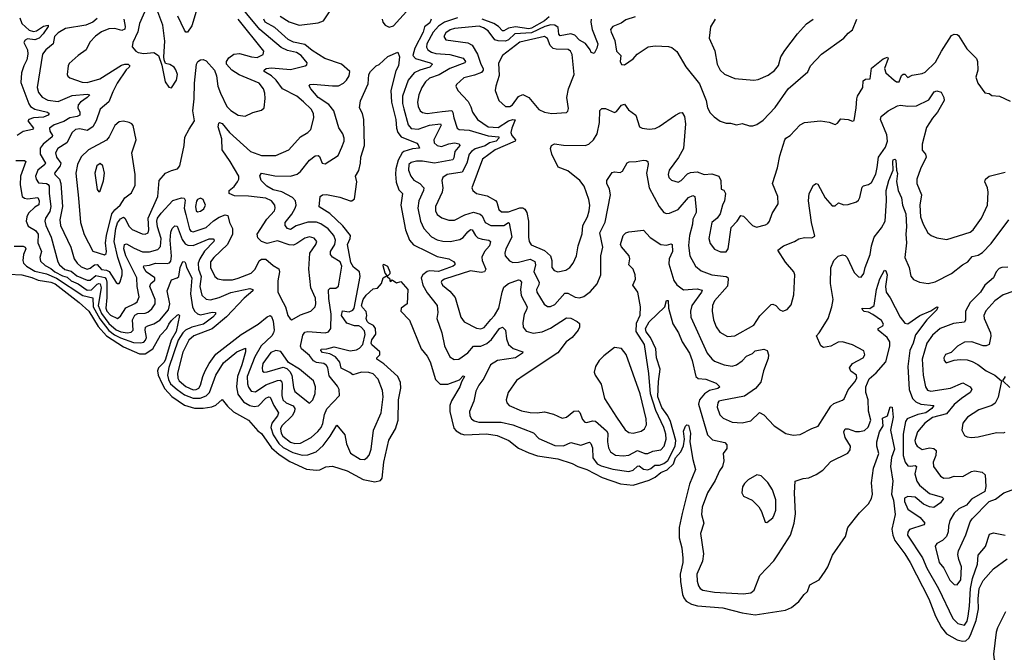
# Model space of a CAD drawing. Extents: x 1493970 to 1595317, y 729910 to 844791.
# Tile 3 of 256: x 1498231 to 1505010, y 771357 to 775712. Entities that reach past the tile are written whole.
import ezdxf

# ---------------------------------------------------------------- set-up
doc = ezdxf.new("R2010")
doc.units = 0

msp = doc.modelspace()

# ---------------------------------------------------------------- linework, layer by layer
at = {"layer": '0CON10XD'}
for points in [[(1498765, 775719.1), (1498735.1, 775694.9), (1498685, 775673.6), (1498545, 775650.6), (1498495, 775621.5), (1498470, 775595), (1498461.1, 775545), (1498411.1, 775505), (1498387.9, 775475), (1498351.8, 775245), (1498360.1, 775210.1), (1498385, 775177.5), (1498425, 775158), (1498495, 775147.5), (1498591.2, 775188.8), (1498695, 775199.4), (1498714, 775195), (1498694.4, 775175), (1498648.2, 775145), (1498633.2, 775125), (1498631.1, 775105), (1498645.3, 775075), (1498643.8, 775055), (1498625.8, 775045), (1498575.5, 775035), (1498535, 775011.5), (1498467.7, 774987.7), (1498435.3, 774964.7), (1498437.5, 774945), (1498456.5, 774915), (1498454, 774905), (1498391.5, 774855), (1498371.6, 774828.4), (1498372, 774785), (1498408.4, 774725), (1498404.6, 774715), (1498355.3, 774675), (1498340.6, 774635), (1498343.3, 774613.3), (1498359.7, 774589.7), (1498415, 774583.4), (1498427.3, 774577.3), (1498433.7, 774565), (1498432.6, 774515), (1498445.2, 774425), (1498438.1, 774391.9), (1498408, 774345), (1498404.8, 774325), (1498410.7, 774295), (1498446.3, 774215), (1498492.8, 774045), (1498503.9, 774025), (1498541.5, 773991.5), (1498585, 773980), (1498625, 773947.9), (1498695, 773918.3), (1498715, 773917.5), (1498755, 773950.7), (1498816.5, 773936.5), (1498825.9, 773925.9), (1498830.7, 773905), (1498830.5, 773799.5), (1498824.1, 773725), (1498829.6, 773705), (1498855, 773677.3), (1498904.6, 773655.4), (1498925, 773670), (1498961.2, 773728.8), (1499023.1, 773756.9), (1499039.7, 773770.3), (1499054.1, 773805), (1499040, 773875), (1499036.5, 773935), (1498960.9, 774085), (1498948.5, 774135), (1498952.7, 774165), (1498965, 774168.9), (1499018, 774138), (1499076.7, 774113.3), (1499125, 774114.8), (1499181.3, 774128.7), (1499199.8, 774150.2), (1499203.8, 774205), (1499178.7, 774285), (1499174.6, 774325), (1499180.5, 774345), (1499205, 774380), (1499285, 774466.8), (1499345, 774485.9), (1499362, 774482), (1499369.7, 774469.7), (1499362.1, 774415), (1499375, 774370.6), (1499398.9, 774268.9), (1499408.1, 774255), (1499425, 774250.3), (1499515, 774280.6), (1499563.9, 774326.1), (1499605, 774353), (1499645, 774368.2), (1499664.6, 774364.6), (1499674.7, 774315), (1499694.7, 774275), (1499694.7, 774235), (1499660.4, 774165), (1499566.2, 774075), (1499544.7, 774045), (1499545.3, 774005.3), (1499575, 773944.4), (1499595, 773928.5), (1499630, 773920), (1499695, 773919.8), (1499735, 773931.4), (1499825, 773966.5), (1499852.9, 773995), (1499878.5, 774051.5), (1499895, 774063.6), (1499925, 774062.5), (1499975, 774019.2), (1500015.5, 773995.5), (1500019.5, 773975), (1500009.1, 773915), (1500009.1, 773835), (1500043.9, 773763.9), (1500060, 773735), (1500076, 773676), (1500092.3, 773652.3), (1500105, 773645.6), (1500165, 773679.6), (1500236, 773705), (1500265.3, 773734.7), (1500270, 773755), (1500266.7, 773795), (1500235.4, 773865), (1500221.4, 773995), (1500228.2, 774105), (1500268.9, 774165), (1500275.4, 774185.4), (1500258, 774208), (1500225, 774216), (1500195, 774208), (1500139.9, 774170.1), (1500115, 774160), (1500085, 774160.9), (1500005, 774189.5), (1499935, 774172.1), (1499895, 774183.8), (1499869.6, 774209.6), (1499866.7, 774235), (1499931.2, 774338.8), (1499985.4, 774395), (1499990.4, 774415), (1499986.4, 774435), (1499963.3, 774465), (1499925, 774483.9), (1499805, 774496.6), (1499709.5, 774499.5), (1499672, 774515), (1499673.3, 774535), (1499706.5, 774563.5), (1499730.6, 774595), (1499739.7, 774615), (1499740.3, 774635), (1499680.9, 774735), (1499624.6, 774815), (1499621.8, 774891.8), (1499598.1, 774975), (1499600.8, 774999.2), (1499606.7, 775003.3), (1499625, 774996.9), (1499675.7, 774935.7), (1499819.4, 774805), (1499895, 774777.1), (1499995, 774777.3), (1500084, 774815), (1500164.4, 774905), (1500215, 774935.6), (1500235.6, 774955), (1500256.7, 775035), (1500254.5, 775065), (1500238.5, 775095), (1500185, 775145.3), (1500139.2, 775185), (1500040, 775235), (1499995.9, 775295.9), (1499964.1, 775324.1), (1499914.5, 775355), (1499913.5, 775365), (1499927.1, 775375), (1499965, 775380.9), (1500095, 775367.9), (1500196.4, 775393.6), (1500208.1, 775401.9), (1500210, 775415), (1500169.1, 775465), (1500135.8, 775485), (1500075, 775500), (1500030.6, 775520.6), (1499885, 775643.3), (1499705, 775862.6)], [(1499460.4, 775815), (1499415, 775670), (1499385, 775626), (1499375, 775625.8), (1499365, 775639.2), (1499319.5, 775735)], [(1499105, 775800), (1499056.5, 775685), (1499043, 775627), (1499008.8, 775555), (1499005.5, 775525), (1499029.5, 775495), (1499046.2, 775485), (1499085, 775480), (1499155, 775486.2), (1499186.2, 775466.2), (1499209.2, 775399.2), (1499233.3, 775285), (1499257.3, 775247.3), (1499275, 775242)], [(1499275, 775242), (1499310.8, 775295), (1499316.1, 775335), (1499306.8, 775366.8), (1499295, 775384), (1499265, 775403.3), (1499235, 775410), (1499225.9, 775435.9), (1499222.5, 775455), (1499230, 775565), (1499215.4, 775675), (1499180.6, 775765)], [(1500025, 775735.5), (1500086.9, 775696.9), (1500155, 775674.6), (1500285, 775690.8), (1500321.4, 775705), (1500363.3, 775765)], [(1500726.3, 775715), (1500730.9, 775695), (1500746.4, 775675), (1500775, 775660), (1500805, 775669.3), (1500915, 775790.7)], [(1498205, 774741.5), (1498262.6, 774742.6), (1498271.8, 774735), (1498235.2, 774635), (1498233.8, 774573.8), (1498248.5, 774495), (1498263, 774483), (1498285, 774478.8), (1498355, 774486.9), (1498364, 774465), (1498362.1, 774437.9), (1498335, 774422.1), (1498291.2, 774378.8), (1498279.7, 774355), (1498275.4, 774325), (1498289.9, 774289.9), (1498339.9, 774259.9), (1498357.4, 774235), (1498355.7, 774175), (1498380.4, 774115), (1498368.7, 774075), (1498375, 774050), (1498405, 774020.4), (1498445, 773999.3), (1498473, 773975), (1498525, 773947.4), (1498558.4, 773938.4), (1498585, 773914.6), (1498633.2, 773893.2), (1498695, 773849), (1498725, 773851.6), (1498765, 773890.3), (1498775, 773895.7), (1498785, 773892.4), (1498790.9, 773865), (1498772, 773745), (1498795, 773688.9), (1498845, 773619.5), (1498895, 773576.2), (1498926.6, 773563.4), (1498974, 773556), (1498998.9, 773561.1), (1499010.9, 773575), (1499008.1, 773645), (1499022.3, 773677.7), (1499045, 773689.8), (1499095, 773691.3), (1499112.5, 773697.5), (1499139.5, 773720.5), (1499163.9, 773755), (1499164.1, 773785), (1499126.4, 773875), (1499133.4, 773895), (1499160.3, 773919.7), (1499160.4, 773935), (1499100.3, 773975), (1499082.4, 774007.6), (1499085, 774016.5), (1499125, 774022.3), (1499165, 774036.7), (1499246.7, 774033.3), (1499262, 774038), (1499271.3, 774048.7), (1499276.4, 774083.6), (1499267.5, 774195), (1499271.1, 774248.9), (1499280, 774275), (1499298.3, 774291.7), (1499315, 774290.6), (1499349.1, 774199.1), (1499369.7, 774169.7), (1499388.5, 774158.5), (1499425, 774158.3), (1499535, 774202.8), (1499563.2, 774203.2), (1499570, 774195), (1499567.3, 774185), (1499502.3, 774117.7), (1499470.2, 774065), (1499460, 774035), (1499460.7, 773995), (1499480.7, 773945), (1499471.9, 773875), (1499484.2, 773815), (1499515, 773787.7), (1499545, 773784.1), (1499605, 773799.3), (1499685.2, 773834.8), (1499815, 773860.7), (1499835.5, 773855.5), (1499836.9, 773845), (1499775.4, 773794.6), (1499654.7, 773665.3), (1499556.5, 773583.5), (1499430.4, 773535), (1499395.7, 773505), (1499355, 773423.5), (1499317.8, 773277.8), (1499320.2, 773245), (1499328.9, 773225), (1499375, 773186.3), (1499425, 773164.8), (1499445, 773165.2), (1499463.8, 773175), (1499476.1, 773195), (1499490.5, 773255), (1499507.1, 773295), (1499534.3, 773345), (1499580.5, 773409.5), (1499755.3, 773545), (1499872.3, 773615), (1499935, 773666.9), (1499954.6, 773675.4), (1499965, 773667.5), (1499975.7, 773635.7), (1499982.6, 773575), (1499979.2, 773555), (1499965.8, 773535), (1499893.8, 773466.2), (1499849.2, 773390.8), (1499797.8, 773255), (1499798.4, 773205), (1499805, 773181.1), (1499825, 773154.7), (1499855, 773149.2), (1499925, 773198), (1500005, 773227.4), (1500025, 773229.2), (1500033.4, 773223.4), (1500038.7, 773205), (1500035.2, 773125), (1500043.5, 773095), (1500065, 773073.9), (1500113.9, 773053.9), (1500125.6, 773035), (1500122.5, 773015), (1500106.3, 772983.7), (1500035, 772915.3), (1500026.9, 772895), (1500030.7, 772865), (1500042, 772845), (1500095, 772802.6), (1500125, 772794), (1500165, 772797.3), (1500237.8, 772835), (1500284.1, 772875.9), (1500306.8, 772905), (1500318, 772932), (1500330.4, 772995), (1500345, 773032.1), (1500431.9, 773125), (1500429.6, 773165), (1500418.5, 773188.5), (1500361.1, 773261.1), (1500351.4, 773315), (1500342.2, 773332.2), (1500324.4, 773344.4), (1500275, 773352.8), (1500253, 773363), (1500225, 773400), (1500170.4, 773445), (1500164.7, 773465), (1500180.1, 773539.9), (1500195, 773559.7), (1500215, 773565.3), (1500335, 773555.4), (1500356.6, 773563.4), (1500372.7, 773585), (1500375.6, 773685), (1500358, 773792), (1500357, 773853), (1500367.3, 773862.7), (1500407.5, 773862.5), (1500425, 773876.2), (1500448, 774015), (1500438, 774045), (1500385, 774076.9), (1500370.7, 774095), (1500371.6, 774115), (1500399.7, 774165), (1500404.2, 774194.2), (1500393.6, 774225), (1500355, 774271.2), (1500305, 774307.1), (1500275, 774318.6), (1500215, 774318.3), (1500135, 774292.4), (1500095, 774267.2), (1500075, 774275.4), (1500057.9, 774295), (1500057.9, 774315), (1500105, 774372.9), (1500128.3, 774415), (1500135.3, 774435.3), (1500128.7, 774465), (1500107.8, 774487.8), (1500035, 774526.6), (1499975, 774540.8), (1499931.1, 774565), (1499892.9, 774605), (1499884.2, 774635.8), (1499895, 774655.7), (1499987, 774637), (1500095, 774635.3), (1500142.1, 774647.9), (1500165, 774665.6), (1500225, 774744.5), (1500265, 774774.4), (1500285, 774776.7), (1500295, 774770.8), (1500314, 774725), (1500335, 774720), (1500424.3, 774775.7), (1500448.9, 774835), (1500464.3, 774875), (1500464.2, 774895.8), (1500454.4, 774925), (1500428, 774968), (1500394.6, 775085), (1500358.3, 775128.3), (1500285, 775177.1), (1500234.5, 775235), (1500223.8, 775256.2), (1500230, 775265), (1500251.9, 775268.1), (1500384.7, 775255.3), (1500425, 775257.1), (1500459.2, 775275), (1500480, 775295), (1500498.1, 775325), (1500503.1, 775355), (1500445.4, 775405.4), (1500332.7, 775445), (1500245, 775499.4), (1500195, 775540.8), (1500115, 775557.9), (1500079.2, 775575), (1499987.7, 775657.7), (1499921.1, 775695), (1499912.7, 775715)], [(1498230.7, 775725), (1498245, 775684.7), (1498295, 775639.3), (1498325, 775630.6), (1498345.5, 775634.5), (1498395, 775666.7), (1498427.5, 775675), (1498426.4, 775665), (1498393, 775615), (1498365, 775584.5), (1498335, 775573.4), (1498285, 775578.8), (1498269.3, 775570.7), (1498260.2, 775555), (1498283.8, 775505), (1498286.8, 775475), (1498280.4, 775435), (1498258.3, 775395), (1498243.3, 775345), (1498238.7, 775278.7), (1498293.6, 775133.6), (1498306, 775115), (1498335, 775096.5), (1498421.4, 775075), (1498434.4, 775065), (1498426.5, 775055), (1498395, 775040.7), (1498325, 775036.5), (1498294.4, 775025), (1498285.6, 775015), (1498325.4, 774964.6), (1498318, 774955), (1498255, 774942.1), (1498213.5, 774915)], [(1498948.2, 775715), (1498957.5, 775665), (1498953.8, 775646.2), (1498935, 775637.7), (1498885, 775650.2), (1498845, 775649.6), (1498795, 775627.3), (1498751.5, 775598.5), (1498712.8, 775557.2), (1498688.1, 775505), (1498632.2, 775465), (1498570.9, 775409.1), (1498564.4, 775395), (1498558.6, 775335), (1498562.4, 775322.4), (1498575, 775311.4), (1498661.5, 775281.5), (1498695, 775279.7), (1498782.5, 775305), (1498931.1, 775398.9), (1498955, 775406.4), (1498977.5, 775405), (1498988.5, 775395), (1498984.4, 775385), (1498963.4, 775366.6), (1498901.2, 775275), (1498870.9, 775215), (1498843.3, 775146.7), (1498784.8, 775095.2), (1498757.2, 775015), (1498733.1, 774975), (1498695, 774948.8), (1498645, 774960), (1498614.4, 774955), (1498592.7, 774935), (1498555.4, 774865), (1498494, 774825), (1498477.5, 774795), (1498484.7, 774765), (1498514.2, 774725), (1498510.3, 774705), (1498470.8, 774655), (1498472.7, 774645), (1498505.3, 774615), (1498513.3, 774585), (1498526.2, 774425), (1498507.4, 774335), (1498512.2, 774295), (1498582.9, 774145), (1498604.7, 774065), (1498625.4, 774035), (1498655, 774010.5), (1498695, 773994.4), (1498715, 774000.2), (1498745, 774025.2), (1498765, 774026.7), (1498795, 773991.9), (1498827.4, 773987.4), (1498847.5, 773977.5), (1498895, 773902.5), (1498905, 773895.8), (1498915, 773896.2), (1498923.3, 773906.7), (1498935.3, 773955), (1498935.7, 773985), (1498907, 774075), (1498882.1, 774185), (1498892.8, 774275), (1498905, 774312.3), (1498925, 774341.1), (1498945, 774351.2), (1498955, 774344.4), (1498985, 774287.1), (1499005, 774267.5), (1499075, 774237.5), (1499095, 774235.5), (1499115, 774244.3), (1499119.5, 774265), (1499114.3, 774345), (1499181.1, 774495), (1499190.9, 774605), (1499235.5, 774654.5), (1499275, 774674.2), (1499317.5, 774685), (1499333.3, 774705), (1499364, 774845), (1499367.7, 774902.3), (1499397.5, 774957.5), (1499434.5, 775015.5), (1499422.4, 775085), (1499432, 775168), (1499434.7, 775275), (1499448.9, 775405), (1499457, 775423), (1499475, 775436), (1499495, 775437.1), (1499515, 775428.1), (1499571.9, 775365), (1499586.4, 775325), (1499595.4, 775255), (1499613.4, 775206.6), (1499656.9, 775115), (1499685, 775086.5), (1499735, 775054.3), (1499782.3, 775047.7), (1499835, 775073.8), (1499895, 775088.8), (1499913.8, 775105), (1499921.2, 775168.8), (1499918.5, 775205), (1499910, 775235), (1499878.5, 775275), (1499741.2, 775331.2), (1499690.5, 775365), (1499654.4, 775405), (1499655.4, 775425), (1499669.7, 775450.2), (1499705, 775474.1), (1499745, 775479.4), (1499825.9, 775455.9), (1499865, 775450.7), (1499907.6, 775472.4), (1499910.9, 775495), (1499735, 775714.6)], [(1501064.3, 775715), (1501055, 775690.5), (1501016.7, 775663.3), (1501008.1, 775625), (1500952.3, 775515), (1500938.4, 775465), (1500954.9, 775444.9), (1501056.2, 775415), (1501071.9, 775405), (1501055, 775384.2), (1500985.7, 775364.3), (1500946.8, 775345), (1500904.4, 775295.6), (1500865.3, 775185), (1500865.6, 775135), (1500875, 775098.6), (1500905, 774988.6), (1500925, 774963.6), (1500975, 774958.1), (1501052, 774985), (1501126.9, 774995), (1501131.5, 774985), (1501081.8, 774885), (1501084.8, 774864.8), (1501105, 774845.3), (1501135, 774839.2), (1501185, 774857.2), (1501223.2, 774863.2), (1501256.2, 774856.2), (1501261.9, 774845), (1501226.2, 774805), (1501220.3, 774759.7), (1501211.9, 774748.1), (1501086.2, 774723.8), (1501005, 774737.4), (1500962.5, 774737.5), (1500925, 774729.1), (1500908.9, 774715), (1500906.5, 774675), (1500924.5, 774634.5), (1500945, 774607.7), (1500985, 774584.7), (1501012.5, 774555), (1501010, 774535), (1500977.8, 774465), (1500972.1, 774415), (1500990.3, 774325), (1501013.6, 774275), (1501065, 774217.9), (1501105, 774197.3), (1501145, 774186.2), (1501195.3, 774184.7), (1501261.9, 774198.1), (1501285, 774212.2), (1501315, 774252.2), (1501335, 774266.4), (1501345, 774264.4), (1501368.8, 774225), (1501385, 774210.8), (1501415, 774200.3), (1501460, 774195), (1501473.1, 774185), (1501464.6, 774155), (1501430.4, 774115), (1501412.7, 774077.3), (1501413.7, 774053.7), (1501439.5, 773995), (1501432, 773975), (1501408.8, 773971.2), (1501335, 773981.9), (1501155.7, 773925), (1501137.8, 773915), (1501133.2, 773905), (1501141.5, 773885), (1501193, 773843), (1501229, 773799), (1501267.3, 773665), (1501291.7, 773631.7), (1501375, 773588.5), (1501405, 773582.5), (1501428.1, 773591.9), (1501475, 773648.4), (1501500.3, 773675), (1501529.3, 773725), (1501551.4, 773835), (1501565, 773869.4), (1501595, 773894.6), (1501665, 773920), (1501675, 773918.9), (1501686.4, 773905), (1501678.1, 773855), (1501683.9, 773813.9), (1501724.2, 773735), (1501720.5, 773715), (1501703.7, 773685), (1501694.7, 773625), (1501698.2, 773595), (1501717.3, 773567.3), (1501765, 773553.2), (1501827.3, 773562.7), (1501885, 773587.3), (1501995, 773659.1), (1502025, 773657.8), (1502068.8, 773635), (1502085, 773620), (1502086.1, 773596.1), (1502075, 773573.8), (1502034, 773525), (1501994.3, 773495), (1501935, 773419.2), (1501705, 773265.7), (1501652, 773228), (1501592.9, 773145), (1501579.2, 773095), (1501585, 773073.3), (1501600, 773055), (1501685, 773020), (1501745, 773007.1), (1501794.5, 773005.5), (1501845, 773013.1), (1501906.4, 772996.4), (1501965, 772968.6), (1501995, 772975.6), (1502045, 773016.7), (1502075, 773018.6), (1502086.9, 773006.9), (1502105, 772958.6), (1502121.2, 772941.2), (1502135, 772938.2), (1502175, 772950), (1502195, 772948.5), (1502271.7, 772881.7), (1502280.8, 772865), (1502277.3, 772805), (1502285, 772763.8), (1502297.5, 772737.5), (1502332, 772715), (1502385, 772709.7), (1502425, 772712.8), (1502485, 772745.7), (1502535, 772726.5), (1502555, 772724.7), (1502589.2, 772740.8), (1502645, 772750.4), (1502667.9, 772775), (1502681.3, 772825), (1502679, 772859)], [(1501245, 775724.1), (1501155, 775693.8), (1501115, 775667), (1501076.5, 775625), (1501033, 775545), (1501031.7, 775521.7), (1501040.4, 775505), (1501065, 775489), (1501095, 775480), (1501191.9, 775471.9), (1501285, 775447.2), (1501300, 775425), (1501294.4, 775415), (1501193.3, 775376.7), (1501118.4, 775331.6), (1501051.9, 775308.1), (1501023.9, 775285), (1500998.4, 775245), (1500979.3, 775195), (1500970.7, 775145), (1500973.9, 775115), (1500988.5, 775085), (1501005, 775073.1), (1501035, 775065.9), (1501140.5, 775079.5), (1501205.7, 775085.7), (1501213.9, 775073.9), (1501219.8, 775035), (1501242.5, 774965), (1501255.8, 774955), (1501325, 774950.9), (1501455, 774911.6), (1501528.6, 774905), (1501529.7, 774895), (1501510.4, 774875), (1501465.8, 774864.2), (1501435, 774844.2), (1501367.4, 774822.6), (1501341.6, 774805), (1501325.3, 774785), (1501310.2, 774725), (1501277.3, 774662.7), (1501174.8, 774645.2), (1501144.7, 774625.3), (1501138.2, 774605), (1501142.9, 774555), (1501138.6, 774525), (1501092.5, 774425), (1501092.7, 774395), (1501105, 774371.4), (1501136.9, 774346.9), (1501185, 774332.3), (1501225, 774332.5), (1501295, 774367.9), (1501355, 774387), (1501402, 774372), (1501415, 774360.5), (1501435.4, 774315), (1501474.3, 774294.3), (1501565, 774293.8), (1501595, 774314.5), (1501600.7, 774310.7), (1501619.5, 774215), (1501577.9, 774135), (1501570, 774105), (1501573.5, 774085), (1501602.6, 774052.6), (1501625, 774040.4), (1501665, 774041.6), (1501745, 774062.8), (1501777.6, 774047.6), (1501781.9, 774025), (1501770.5, 773975), (1501806.7, 773905), (1501804.4, 773885.6), (1501789.7, 773855), (1501791.3, 773835), (1501842.6, 773752.6), (1501865, 773736.4), (1501885, 773736.9), (1501915, 773752.1), (1501985, 773830), (1502005, 773829.3), (1502055, 773801.8), (1502085, 773797.7), (1502114.7, 773805.3), (1502160.5, 773839.5), (1502206.6, 773893.4), (1502232.2, 773955), (1502231.1, 774085)], [(1501887.3, 775677.3), (1501845.3, 775665), (1501755, 775621.6), (1501639.6, 775615), (1501595, 775574.2), (1501575, 775564.3), (1501525, 775565.9), (1501502.5, 775572.5), (1501455, 775636.1), (1501425, 775656.5), (1501395, 775666.4), (1501225, 775651.8), (1501195, 775641.8), (1501165, 775621.5), (1501151.5, 775595), (1501165, 775573.6), (1501315, 775552.9), (1501345, 775535.5), (1501383.3, 775473.3), (1501404.8, 775405), (1501421.5, 775375), (1501422.5, 775365), (1501410.8, 775349.2), (1501360.9, 775329.1), (1501287.8, 775312.2), (1501237.1, 775265), (1501234.2, 775255), (1501246.7, 775225), (1501319.3, 775149.3), (1501337.5, 775112.5), (1501348.5, 775075), (1501383.5, 775025), (1501455, 774973.4), (1501525, 774970.2), (1501595, 775015.4), (1501625, 775024.2), (1501643, 775023), (1501618, 774965), (1501612.5, 774935), (1501618.6, 774915), (1501644.5, 774885), (1501642.2, 774875), (1501503.2, 774815), (1501417.6, 774752.4), (1501344.3, 774554.3), (1501350, 774535), (1501375, 774515.6), (1501448.5, 774498.5), (1501506.8, 774466.8), (1501515.9, 774455), (1501528.8, 774405), (1501548.8, 774388.8), (1501595, 774389.6), (1501675, 774416), (1501695, 774415.7), (1501708.5, 774408.5), (1501722.3, 774385), (1501732.9, 774325), (1501734.7, 774215), (1501737.3, 774185), (1501751.1, 774161.1), (1501845, 774122.5), (1501884.6, 774085), (1501893.5, 774055), (1501895.6, 774005.6), (1501911.2, 773985), (1501935, 773977.1), (1501991.7, 773988.3), (1502018, 774005), (1502041.4, 774035), (1502063.7, 774086.3), (1502075.5, 774155), (1502102.4, 774237.6), (1502108.5, 774295), (1502139.4, 774355), (1502151.9, 774395), (1502155.5, 774434.5), (1502149.4, 774475), (1502117.8, 774565), (1502087.5, 774605), (1502005, 774670.9), (1501937.5, 774697.5), (1501893.5, 774785), (1501885.8, 774825), (1501893.2, 774846.8), (1501913.5, 774856.5), (1501975, 774847.1), (1502125, 774845.4), (1502149.4, 774855), (1502180.9, 774885), (1502207.3, 774925), (1502223, 775003), (1502224.5, 775085.5), (1502238.7, 775101.3), (1502265, 775101.5), (1502325, 775072.9), (1502339.2, 775080.8), (1502375, 775122.9), (1502395, 775130), (1502421.7, 775091.7), (1502473.1, 775055), (1502499.2, 774975), (1502515.4, 774965.4), (1502565, 774958.2), (1502605, 774963.2), (1502634, 774976), (1502745, 775054.4), (1502775, 775071.4), (1502792.5, 775072.5), (1502807.9, 775045), (1502815.9, 774995), (1502800.8, 774825), (1502767.3, 774762.7), (1502702.5, 774675), (1502695.7, 774645.7), (1502699.2, 774625), (1502717.6, 774607.6), (1502765, 774594.3), (1502784.6, 774605.4), (1502829.5, 774650.5), (1502849.2, 774660.8), (1502895, 774665.5), (1502942.9, 774647.1), (1502995, 774649.5), (1503043.9, 774633.9), (1503057.8, 774605), (1503061.2, 774545), (1503077.7, 774537.7), (1503090, 774515), (1503084.2, 774465.8), (1503068.8, 774435), (1503053.9, 774376.1), (1503033.9, 774346.1), (1502996.7, 774315), (1502974.4, 774205.6), (1502985, 774172), (1503015, 774133.1), (1503055, 774113.1), (1503095.6, 774114.4), (1503109.2, 774135), (1503128.3, 774281.7), (1503170, 774325), (1503195, 774363.3), (1503215, 774358.8), (1503275, 774293.8), (1503304.1, 774284.1), (1503365, 774298.8), (1503381.7, 774308.3), (1503393.3, 774325), (1503412.3, 774377.7), (1503453.3, 774445), (1503451.2, 774495), (1503413.8, 774585), (1503448.3, 774691.7), (1503463.6, 774775), (1503498.1, 774885), (1503505, 774895.8), (1503535, 774914), (1503605, 774987.5), (1503635, 775002.9), (1503745, 775014.4), (1503805, 775006), (1503845, 774991.2), (1503861.2, 774998.8), (1503885, 775028.8), (1503935, 775023.8), (1503965, 775013.8), (1503975, 775017.5), (1503990.4, 775105), (1503994, 775166), (1503999.6, 775185), (1504036.2, 775245), (1504039.1, 775290.9), (1504055, 775302.4), (1504086, 775304), (1504095, 775378), (1504175, 775442), (1504205, 775453.3), (1504211.2, 775445), (1504185.6, 775375), (1504195, 775346), (1504250.8, 775295), (1504267.5, 775285), (1504285, 775284), (1504301.7, 775328.3), (1504312.5, 775337.5), (1504325, 775335.8), (1504345, 775314), (1504375, 775330), (1504445, 775340.6), (1504465, 775351.4), (1504535, 775420), (1504578.5, 775495), (1504647.3, 775602.7), (1504665, 775612), (1504685, 775610), (1504695, 775603.3), (1504751.7, 775511.7), (1504818.6, 775445), (1504825.7, 775425), (1504827.5, 775365), (1504814, 775315), (1504828, 775275), (1504875, 775207.5), (1504905, 775202.5), (1504925, 775190), (1504975.8, 775185.8), (1505051.3, 775151.3)], [(1501875, 775730.7), (1501845.1, 775705), (1501755, 775652.3), (1501735, 775649.2), (1501645, 775662.6), (1501595, 775652.7), (1501565, 775634.2), (1501554.7, 775635), (1501527.5, 775665), (1501495.9, 775685), (1501415, 775716.3)], [(1502166.3, 775715), (1502162.7, 775695), (1502171.2, 775645), (1502211.2, 775545), (1502205.3, 775514.7), (1502185, 775478.8), (1502165, 775486.7), (1502159.4, 775505), (1502127.2, 775547.2), (1502085, 775570.5), (1502053.3, 775605), (1502025, 775614.7), (1501951.2, 775601.2), (1501942.9, 775612.9), (1501938.3, 775658.3), (1501915, 775673.7), (1501887.3, 775677.3)], [(1502469.2, 775730.8), (1502405, 775711.6), (1502371.5, 775688.5), (1502314.3, 775665), (1502298.6, 775645), (1502301.9, 775625), (1502328.3, 775568.3), (1502338.8, 775495), (1502369.2, 775465), (1502364.2, 775425), (1502375, 775403.3), (1502395, 775401.2), (1502455, 775442.9), (1502482.5, 775475), (1502557.5, 775525), (1502605, 775532.5), (1502697.7, 775527.7), (1502720.7, 775520.7), (1502755, 775492.5), (1502817.8, 775387.8), (1502910.2, 775270.2), (1502956.7, 775155), (1502965.8, 775105), (1502985, 775070), (1503012.3, 775042.3), (1503054.1, 775014.1), (1503095, 774998.8), (1503125, 775000), (1503165, 774988), (1503205, 774996), (1503255, 774980), (1503278.3, 774981.7), (1503305, 774990), (1503350.6, 775019.4), (1503433.3, 775106.7), (1503521.8, 775235), (1503657.1, 775352.9), (1503676.2, 775395), (1503752, 775475), (1503905, 775584.2), (1503935, 775618.6), (1503965, 775640.8), (1503994.2, 775715)], [(1503020, 775715), (1502987.1, 775662.9), (1502978.2, 775585), (1503016.3, 775496.3), (1503032.5, 775405), (1503053.7, 775363.7), (1503083, 775337), (1503155, 775307.1), (1503285, 775294.4)], [(1503285, 775294.4), (1503315, 775300.6), (1503385, 775330.8), (1503428, 775362), (1503455, 775396), (1503472.3, 775455), (1503499.7, 775500.3), (1503585.4, 775614.6), (1503647.3, 775682.7), (1503693.8, 775715)], [(1501895, 775065.8), (1501995, 775073.8), (1502005, 775082.5), (1502008.6, 775101.4), (1501997.9, 775175), (1502008.5, 775235), (1502048.2, 775335), (1502035, 775471.2), (1502023.5, 775495), (1502006.3, 775506.3), (1501925, 775507.9), (1501903.5, 775513.5), (1501883.5, 775535), (1501865, 775581.5), (1501845, 775595.2), (1501675, 775556.5), (1501553.9, 775466.1), (1501527.4, 775412.6), (1501531.7, 775328.3), (1501507.8, 775255), (1501504.4, 775225), (1501530, 775155), (1501574.6, 775114.6), (1501604.4, 775114.4), (1501624.2, 775125), (1501665.9, 775184.1), (1501695, 775196), (1501736.7, 775176.7), (1501805, 775093.8), (1501844.3, 775074.3), (1501895, 775065.8)], [(1500455, 774293.5), (1500365, 774377.9), (1500292.7, 774422.7), (1500300, 774495), (1500315, 774507.1), (1500342, 774508), (1500435, 774489.8), (1500505, 774465.5), (1500516.7, 774465), (1500535, 774478.8), (1500552.5, 774595), (1500542.7, 774635), (1500565.6, 774674.4), (1500576.9, 774725), (1500578.4, 774765), (1500604.8, 774845.2), (1500600, 775025), (1500590, 775065), (1500570.8, 775105), (1500576.1, 775153.9), (1500629.3, 775270.7), (1500635.4, 775335), (1500646.2, 775355), (1500684.4, 775395), (1500706.6, 775403.4), (1500765, 775458.6), (1500835, 775487.5), (1500846.6, 775456.6), (1500839.4, 775395), (1500820.1, 775359.9), (1500786.7, 775223.3), (1500789.8, 775145), (1500820.4, 775025), (1500824.3, 774964.3), (1500834.3, 774934.3), (1500856, 774906), (1500965, 774860.6), (1500975, 774851.2), (1500983.6, 774826.4), (1500935, 774822.6), (1500875, 774805.2), (1500864.6, 774795.4), (1500836.1, 774745), (1500820.6, 774685), (1500817.8, 774647.8), (1500823.8, 774593.8), (1500840.8, 774540.8), (1500865.4, 774515), (1500854.7, 774435), (1500887.7, 774265), (1500915, 774194.2), (1500941.7, 774161.7), (1501035, 774115.9), (1501105, 774081.4), (1501185.3, 774065.2), (1501217.2, 774047.2), (1501225.7, 774035), (1501225.5, 774025), (1501215.6, 774015), (1501115, 773978.9), (1501055, 773982.4), (1501035, 773977.6), (1501007.3, 773955), (1500995.5, 773935), (1501006.2, 773885), (1501035, 773831.9), (1501104.6, 773744.6), (1501110, 773695), (1501103.5, 773655), (1501137.9, 773555), (1501155.9, 773465.9), (1501191.9, 773391.9), (1501222.2, 773372.2), (1501255, 773373.8), (1501315, 773418.7), (1501355.3, 773464.7), (1501405.3, 773465.3), (1501447.8, 773482.2), (1501479.6, 773510.4), (1501533.8, 773585), (1501554.2, 773594.2), (1501576.2, 773575), (1501581.6, 773515), (1501595.9, 773475.9), (1501628, 773448), (1501693.8, 773425), (1501692.5, 773415), (1501644.2, 773385), (1501520.8, 773365), (1501472.3, 773335), (1501427.3, 773242.7), (1501391.1, 773195), (1501370.9, 773155), (1501356.5, 773085), (1501328.2, 773015), (1501330.8, 772985), (1501340.5, 772965), (1501360.8, 772950.8), (1501391.8, 772941.8), (1501545, 772940.8), (1501625, 772923.7), (1501768, 772868), (1501805, 772829.3), (1501915, 772779.7), (1501975, 772778.2), (1502025, 772802), (1502095, 772783.3), (1502154.4, 772804.4), (1502164.1, 772794.1), (1502174, 772764), (1502175.7, 772695), (1502206.6, 772655), (1502235, 772640.2), (1502315, 772617.5), (1502425, 772602.4), (1502455, 772610.5), (1502485, 772639.1), (1502495, 772640), (1502525, 772616.5), (1502555, 772613), (1502575, 772621.1), (1502604.6, 772645.4), (1502635, 772644.2), (1502665, 772655.6), (1502693.7, 772676.3), (1502743.6, 772775), (1502748.9, 772815), (1502711.3, 772945), (1502692.1, 772985), (1502651.3, 773041.3), (1502623.5, 773115), (1502628, 773222), (1502639.9, 773305), (1502614.5, 773385), (1502609.7, 773445), (1502573.6, 773523.6), (1502542.9, 773562.9), (1502540, 773585), (1502565, 773631.5), (1502672.9, 773735), (1502685, 773778), (1502695, 773778), (1502698.1, 773725), (1502727.1, 773617.1), (1502767.1, 773557.1), (1502791.5, 773495), (1502842.4, 773415), (1502861.4, 773365), (1502886, 773256), (1502901.2, 773241.2), (1502955, 773237), (1503025, 773209.8), (1503052.2, 773185), (1503038.2, 773171.8), (1502980.6, 773159.4), (1502945, 773136.7), (1502910.9, 773095), (1502904.1, 773065), (1502965.4, 772855), (1503000.3, 772820.3), (1503085, 772801.8), (1503100, 772785), (1503099.8, 772760.2), (1503074.7, 772725.3), (1503079.2, 772675), (1503068.9, 772635), (1503048, 772605), (1503020.1, 772539.9), (1502966.2, 772453.8), (1502928.5, 772355), (1502924.5, 772305.5), (1502941.1, 772245), (1502918.1, 772175), (1502939.4, 772035), (1502931.5, 771985), (1502893.1, 771895), (1502895, 771847.5), (1502904.7, 771814.7), (1502916.5, 771796.5), (1502934.7, 771784.7), (1503015, 771770.5), (1503215, 771759.2), (1503264.6, 771765.4), (1503287.1, 771785), (1503326.7, 771885), (1503424, 771986), (1503454.7, 772035.3), (1503536.6, 772163.4), (1503562.9, 772245), (1503571.2, 772311.2), (1503566.4, 772455), (1503570.8, 772535), (1503625, 772554.2), (1503665, 772558.8), (1503715, 772580), (1503759.5, 772610.5), (1503815, 772670), (1503933, 772727), (1503948.3, 772751.7), (1503950.9, 772775), (1503915, 772836.2), (1503904.5, 772875), (1503915, 772894.2), (1503935, 772894.4), (1503985, 772876.2), (1504013.5, 772876.5), (1504046.3, 772883.7), (1504073, 772907), (1504089.7, 772955), (1504075.8, 773015.8), (1504071.7, 773095), (1504055.3, 773145), (1504057.4, 773185), (1504080, 773240), (1504128.7, 773281.3), (1504193.4, 773356.6), (1504222.2, 773465), (1504220.9, 773495), (1504202.5, 773525), (1504140.8, 773575), (1504141.2, 773585), (1504174.2, 773605), (1504178.9, 773615), (1504165, 773640), (1504105, 773683.1), (1504075, 773698), (1504045, 773703.1), (1504032.5, 773715), (1504032, 773725), (1504085, 773724), (1504114.7, 773745.3), (1504129.6, 773855), (1504152.8, 773927.3), (1504185, 773986.7), (1504195, 773983.3), (1504203.5, 773955), (1504191.1, 773875), (1504195.4, 773835.4), (1504225, 773796.9), (1504293, 773663), (1504325, 773622.7), (1504345, 773617.8), (1504428.6, 773675), (1504505, 773708.2), (1504545, 773734), (1504551.7, 773731.7), (1504545.2, 773714.8), (1504475.3, 773645), (1504397.5, 773542.5), (1504382.4, 773485), (1504360.4, 773435), (1504345.2, 773325), (1504355.7, 773165), (1504378.7, 773105), (1504401.3, 773081.3), (1504435, 773065.6), (1504525.6, 773055), (1504511.6, 773035), (1504470.3, 773005), (1504415, 772993.3), (1504340, 772965), (1504328.6, 772945), (1504312.5, 772857.5), (1504312.7, 772712.7), (1504326.2, 772666.2), (1504345, 772641.3), (1504365, 772637.6), (1504395, 772642.9), (1504404.2, 772635), (1504394.1, 772585.9), (1504406.5, 772535), (1504425, 772508.2), (1504495, 772450.7), (1504581.2, 772425), (1504590.8, 772415), (1504570.6, 772385), (1504525, 772353.4), (1504495, 772358.4), (1504453.5, 772376.5), (1504395, 772424.2), (1504345, 772429.3), (1504321.9, 772418.1), (1504322.5, 772395), (1504345, 772342.8), (1504431.1, 772285), (1504462, 772245), (1504456.1, 772233.9), (1504356.9, 772203.1), (1504346, 772185), (1504343.4, 772163.4), (1504446.6, 772006.6), (1504477.4, 771935), (1504555.7, 771795), (1504655, 771589.1), (1504689.4, 771555), (1504735, 771542.7), (1504755, 771571.4), (1504761, 771605), (1504771.2, 771675), (1504777.4, 771795), (1504791.8, 771865), (1504824.7, 771964.7), (1504830.3, 772025), (1504880.8, 772085), (1504908.8, 772171.2), (1504935, 772180.4), (1505015, 772162.1)], [(1502231.1, 774085), (1502245.5, 774145), (1502223.9, 774245), (1502261.4, 774318.6), (1502298.3, 774505), (1502290.8, 774545), (1502273.9, 774585), (1502273.1, 774605), (1502310.6, 774659.4), (1502325, 774663.6), (1502365, 774660), (1502382, 774668), (1502414.3, 774725.7), (1502425.8, 774734.2), (1502475, 774734.4), (1502525, 774744), (1502545, 774743.3), (1502556.1, 774736.1), (1502558, 774715), (1502545.4, 774655), (1502565.3, 774555.3), (1502632.5, 774425), (1502665, 774385.5), (1502685, 774378.2), (1502705, 774380.5), (1502765, 774405.9), (1502835, 774487.3), (1502865, 774500.8), (1502878, 774495), (1502888.7, 774405), (1502887.2, 774385), (1502865, 774338.8), (1502863.1, 774305), (1502843.4, 774225), (1502836.3, 774156.3), (1502845.4, 774085), (1502883.9, 774013.9), (1502922.1, 773982.1), (1502995, 773955.3), (1503095, 773943.8), (1503106.2, 773936.2), (1503109.6, 773925), (1503103.4, 773876.6), (1503014.8, 773775.2), (1503000.8, 773745), (1502997.7, 773705), (1503007.9, 773645), (1503025, 773598), (1503051.5, 773561.5), (1503105, 773530.6), (1503153.7, 773536.3), (1503285, 773608.2), (1503326.9, 773673.1), (1503405, 773750), (1503415, 773752.5), (1503436, 773745), (1503465, 773714.2), (1503485, 773705.8), (1503515, 773716), (1503541.8, 773748.2), (1503561.7, 773818.3), (1503568.6, 773955), (1503560, 773975), (1503503.5, 774043.5), (1503450, 774125), (1503488.6, 774155), (1503565.3, 774184.7), (1503595, 774203.5), (1503635, 774212.5), (1503685, 774209.2), (1503705, 774222.5), (1503681.6, 774315), (1503661.6, 774465), (1503665.5, 774514.5), (1503695, 774572.5), (1503715, 774583.3), (1503725, 774580), (1503777.5, 774485), (1503825, 774429.2), (1503845, 774430), (1503868.3, 774451.7), (1503905, 774438), (1503935, 774440), (1503991.7, 774458.3), (1504005, 774468.8), (1504015, 774487.5), (1504031.7, 774558.3), (1504041.3, 774568.7), (1504075, 774576.5), (1504095, 774590.8), (1504125, 774649.2), (1504135.2, 774694.8), (1504143.5, 774765), (1504191.3, 774835), (1504206.5, 774875), (1504200.2, 774920.2), (1504157.5, 775025), (1504161.2, 775045), (1504210, 775085), (1504275, 775118), (1504295, 775122.5), (1504345, 775115.6), (1504405, 775119.5), (1504490, 775160), (1504527.5, 775215), (1504545, 775220.9), (1504575, 775212), (1504594, 775175), (1504595.8, 775155), (1504550, 775075), (1504515.7, 775034.3), (1504475, 774969.2), (1504444.4, 774855), (1504444.2, 774814.2), (1504468, 774785), (1504471.9, 774765), (1504432.5, 774685), (1504408.1, 774615), (1504407.8, 774585), (1504439.1, 774505), (1504428, 774435), (1504433.8, 774355), (1504451.1, 774305), (1504484.2, 774245), (1504506.7, 774225), (1504545, 774210), (1504615, 774199.2), (1504775, 774249.2), (1504795, 774266), (1504852.9, 774345), (1504893.1, 774435), (1504897.8, 774525), (1504893.3, 774555), (1504876.7, 774595), (1504880, 774615), (1504905, 774634.4), (1505015, 774661.9)], [(1498815, 774092.9), (1498825, 774101.2), (1498828.8, 774115), (1498822.4, 774175), (1498828.5, 774225), (1498865.6, 774374.4), (1498886.1, 774403.9), (1498921.6, 774435), (1498954.7, 774485.2), (1499000.2, 774519.8), (1499026.6, 774573.4), (1499025.5, 774645.5), (1499003.3, 774795), (1499032.5, 774885), (1499012.5, 774982.5), (1499003.3, 774995), (1498984.2, 775004.2), (1498945, 775012.9), (1498915, 775009.2), (1498885, 774984.2), (1498845.8, 774904.2), (1498828.4, 774881.6), (1498704.3, 774815.7), (1498653.1, 774766.9), (1498629.3, 774715), (1498616.9, 774655), (1498635, 774482.5), (1498650.4, 774315), (1498673.4, 774233.4), (1498735, 774119.2), (1498815, 774092.9)], [(1502679, 772859), (1502665, 772903.6), (1502610.9, 773020.9), (1502572.7, 773135), (1502561.9, 773275), (1502531.7, 773475), (1502474.8, 773565), (1502476.6, 773623.4), (1502502.2, 773677.8), (1502505.3, 773735), (1502485.6, 773835), (1502451.4, 773885), (1502471.2, 773925), (1502468, 773955), (1502455.3, 773995.3), (1502424.4, 774025), (1502432.5, 774065), (1502426.9, 774085), (1502375, 774148.5), (1502367.9, 774165), (1502385.5, 774225), (1502405, 774244.5), (1502425, 774251.1), (1502525, 774262.5), (1502571.7, 774211.7), (1502645, 774164.3), (1502685, 774159.2), (1502715, 774168.8), (1502723.9, 774163.9), (1502724.4, 774115), (1502702.2, 774065), (1502700.5, 774030.5), (1502735, 773915.8), (1502755, 773885.4), (1502801.7, 773851.7), (1502895, 773858.4), (1502930.5, 773850.5), (1502925.3, 773835), (1502858.7, 773745), (1502849.3, 773705), (1502851.3, 773665), (1502965, 773415.7), (1502995, 773377.1), (1503015, 773361.1), (1503081.2, 773335), (1503135, 773325.5), (1503165, 773335.6), (1503205, 773363.3), (1503235.6, 773395), (1503276.7, 773413.3), (1503295, 773432), (1503353.8, 773443.8), (1503376, 773435), (1503385.7, 773404.3), (1503385, 773380), (1503350.8, 773295), (1503334.3, 773215.7), (1503297.9, 773172.1), (1503220.6, 773119.4), (1503065, 773090.4), (1503045.4, 773084.6), (1503037.1, 773075), (1503033.6, 773045), (1503051.5, 772991.5), (1503075, 772969.5), (1503135, 772941.1), (1503204.4, 772935.6), (1503265, 772949.2), (1503325, 773007.5), (1503355, 772992.5), (1503425.7, 772915.7), (1503505, 772864), (1503555, 772852), (1503605, 772856), (1503685, 772898), (1503727.2, 772912.8), (1503815, 773051.9), (1503835, 773070.5), (1503895, 773091.4), (1503907.5, 773102.5), (1503935, 773163.3), (1503980.6, 773219.4), (1503994, 773245), (1503991.2, 773265), (1503952.3, 773292.3), (1503943.8, 773315), (1503964.4, 773345.6), (1504038, 773385), (1504050, 773405), (1504043, 773433), (1503965, 773474.3), (1503895, 773494.3), (1503865, 773491.4), (1503815, 773464.2), (1503764.2, 773454.2), (1503745.9, 773465.9), (1503716.7, 773535), (1503736.2, 773555), (1503798.1, 773655), (1503821.8, 773735), (1503830.4, 773785), (1503812.5, 773895), (1503816.2, 774003.8), (1503835.6, 774054.4), (1503865, 774084), (1503895, 774094), (1503915, 774088.8), (1503927.5, 774075), (1503975, 773972), (1504005, 773940.8), (1504025, 773938.8), (1504042.9, 773965), (1504051.1, 774005), (1504086.1, 774095), (1504096.1, 774155), (1504113.3, 774215), (1504165, 774278.1), (1504190, 774325), (1504199.7, 774465), (1504196.4, 774535), (1504214.6, 774605.4), (1504244.1, 774675), (1504242.2, 774735), (1504245, 774746), (1504255, 774751.8), (1504262.5, 774745), (1504267.1, 774675), (1504274, 774654), (1504268.6, 774598.6), (1504278.2, 774535), (1504301.5, 774485), (1504309.7, 774435), (1504330.9, 774375), (1504337.4, 774285), (1504331.6, 774235), (1504335.3, 774175), (1504324.6, 774075), (1504353.8, 774005), (1504365.8, 773945.8), (1504384.2, 773924.2), (1504425, 773904.2), (1504485, 773895.6), (1504532.9, 773907.1), (1504646.2, 773963.8), (1504722.3, 774025), (1504758.2, 774045), (1504788.8, 774081.2), (1504829, 774091), (1504860.2, 774109.8), (1504918.6, 774171.4), (1505041.4, 774335)], [(1498775, 774526.7), (1498785, 774532.5), (1498808.3, 774601.7), (1498814.6, 774655), (1498803.8, 774705), (1498785, 774721.8), (1498760.7, 774705), (1498747.1, 774655), (1498763.2, 774543.2), (1498775, 774526.7)], [(1499455, 774388.9), (1499475, 774392.7), (1499499.3, 774410.7), (1499509.2, 774435), (1499495, 774474.2), (1499475, 774483.1), (1499456, 774474), (1499447.6, 774462.4), (1499440.8, 774425), (1499445.8, 774395), (1499455, 774388.9)], [(1498191.8, 774151.8), (1498255, 774152), (1498268.2, 774145), (1498271.8, 774135), (1498257.6, 774095), (1498252.1, 774055), (1498256.7, 774035), (1498277.7, 774015), (1498335, 773981.1), (1498415, 773962.4), (1498485, 773932.2), (1498665, 773813.9), (1498735, 773796.8), (1498736.2, 773735), (1498782.4, 773652.4), (1498845, 773571.9), (1498882.7, 773542.7), (1498925, 773521.6), (1499015, 773490.1), (1499062.7, 773487.3), (1499085, 773492.2), (1499097.4, 773505), (1499103.9, 773525), (1499094.3, 773575), (1499097.5, 773595), (1499112, 773605), (1499155, 773617.1), (1499195, 773643.8), (1499255.2, 773715), (1499264.8, 773755), (1499246.7, 773845), (1499275, 773920.8), (1499315.3, 773934.7), (1499325.7, 773944.3), (1499336.6, 774005), (1499355, 774047.8), (1499367.1, 774045), (1499373.1, 774035), (1499378.9, 774005), (1499415.2, 773935), (1499407.1, 773825), (1499421.1, 773735), (1499434.1, 773704.1), (1499455, 773685.8), (1499475, 773680.2), (1499555, 773697.9), (1499578.8, 773695), (1499578.5, 773685), (1499560.4, 773665), (1499495.3, 773615), (1499415, 773595.1), (1499372.2, 773575), (1499353.4, 773556.6), (1499322.2, 773505), (1499258.3, 773318.3), (1499247.7, 773265), (1499254.3, 773235), (1499269.9, 773205), (1499315, 773166), (1499365, 773130.4), (1499425, 773107), (1499473.5, 773106.5), (1499515, 773122.5), (1499537.4, 773145), (1499581.7, 773265), (1499635, 773348.8), (1499725, 773425.3), (1499785, 773450), (1499784.5, 773424.5), (1499760.7, 773335), (1499730.5, 773255), (1499724.2, 773185), (1499732.8, 773132.8), (1499771.4, 773081.4), (1499815, 773056.3), (1499845, 773048), (1499875, 773052.4), (1499925, 773105.4), (1499945, 773115.5), (1499955, 773112.2), (1499980, 773055), (1500012.5, 773005), (1500005.3, 772985), (1499966.3, 772935), (1499960.3, 772905), (1499975, 772852.9), (1500014.5, 772795), (1500045, 772766.7), (1500111.4, 772731.4), (1500175, 772714.4), (1500215, 772715.8), (1500272.3, 772737.7), (1500319.6, 772780.4), (1500369.2, 772845), (1500415, 772921.2), (1500468.5, 772855), (1500481.1, 772791.1), (1500507.3, 772727.3), (1500575, 772685.5), (1500605, 772684.5), (1500623, 772697), (1500636.4, 772715), (1500649.6, 772755), (1500667.1, 772885), (1500718.9, 773005), (1500734, 773115), (1500728.7, 773158.7), (1500698, 773238), (1500663.6, 773273.6), (1500635, 773284), (1500585, 773285.2), (1500525, 773266.4), (1500502.8, 773282.8), (1500443.4, 773313.4), (1500433.9, 773355), (1500405, 773391.9), (1500365, 773410.9), (1500315, 773421.6), (1500304, 773435), (1500307, 773443), (1500345, 773445.7), (1500395, 773458.8), (1500505, 773432.6), (1500550.4, 773439.6), (1500570.4, 773449.6), (1500594, 773476), (1500609.5, 773545), (1500605, 773570.6), (1500581.1, 773595), (1500565, 773604.1), (1500535, 773604.2), (1500483.3, 773623.3), (1500446, 773675), (1500453.3, 773706.7), (1500499, 773701), (1500525, 773712.7), (1500533.9, 773726.1), (1500575.2, 773945), (1500570, 773975), (1500528.9, 774008.9), (1500510.7, 774040.7), (1500487, 774165), (1500505.3, 774205), (1500507.5, 774225), (1500455, 774293.5)], [(1498155, 773960.6), (1498245.3, 773954.7), (1498315, 773936.7), (1498357.8, 773917.8), (1498445, 773905.4), (1498475, 773893.4), (1498639.6, 773765), (1498706.9, 773705), (1498769.9, 773599.9), (1498828.8, 773535), (1498945, 773459.7), (1499055, 773412.6), (1499095, 773411.2), (1499147.8, 773445), (1499199, 773541), (1499244.2, 773585), (1499256.4, 773615), (1499275, 773640), (1499315, 773676.8), (1499325, 773682.5), (1499331.4, 773675), (1499308.9, 773565), (1499273.9, 773506.1), (1499235.6, 773375), (1499224.4, 773355), (1499185.2, 773315), (1499179.6, 773295), (1499184.4, 773265), (1499208.8, 773208.8), (1499230.6, 773170.6), (1499277.1, 773117.1), (1499365, 773058.4), (1499435, 773036.8), (1499495, 773036.5), (1499552.7, 773047.3), (1499581.2, 773058.8), (1499625, 773096.2), (1499660.9, 773050.9), (1499703, 773013), (1499805, 772954.3), (1499870.3, 772880.3), (1499895, 772863.1), (1499965, 772764.7), (1500017.8, 772717.8), (1500090.8, 772670.8), (1500205, 772616.6), (1500275, 772609.6), (1500296.7, 772613.3), (1500337.4, 772632.6), (1500385, 772637.8), (1500485, 772606.2), (1500595, 772545.9), (1500675, 772531.4), (1500715, 772540), (1500725.3, 772555), (1500737.3, 772665), (1500772.9, 772817.1), (1500818.1, 772895), (1500836.5, 772955), (1500839.4, 773095), (1500855.6, 773175), (1500851.5, 773215), (1500835.2, 773255.2), (1500736.7, 773343.3), (1500689.2, 773375), (1500689.2, 773385), (1500710.8, 773405), (1500710.3, 773425), (1500655, 773473.3), (1500650.7, 773485), (1500655, 773508.8), (1500682.6, 773547.4), (1500681.3, 773585), (1500666.8, 773606.8), (1500635, 773622), (1500623.1, 773635), (1500615.7, 773655), (1500620, 773675), (1500615, 773702.5), (1500590.2, 773730.2), (1500584.8, 773745), (1500595, 773785.6), (1500615, 773816.2), (1500665, 773860), (1500695, 773862.5), (1500722.5, 773895), (1500734.2, 773935.8), (1500760, 773950), (1500746, 773966), (1500732.7, 774017.3), (1500735, 774028.8), (1500761.9, 774015), (1500778.8, 773975), (1500778.8, 773961.2), (1500760, 773945), (1500778.3, 773928.3), (1500780, 773915), (1500785, 773910), (1500795, 773920), (1500825, 773900), (1500855, 773910), (1500903.3, 773855), (1500898.8, 773755), (1500856.7, 773725), (1500853.8, 773705), (1500915, 773643.3), (1500994.4, 773445), (1501036.2, 773395), (1501056.8, 773356.8), (1501093.2, 773235), (1501125, 773202.9), (1501177.3, 773202.7), (1501257.7, 773232.3), (1501285, 773260.6), (1501294, 773255), (1501271.7, 773218.3), (1501260.9, 773185), (1501202.6, 773087.4), (1501193.2, 773055), (1501192.2, 773015), (1501220.8, 772900.8), (1501235, 772880.8), (1501270.7, 772860.7), (1501294.8, 772854.8), (1501445, 772860), (1501519.1, 772849.1), (1501597.5, 772815), (1501665, 772761.5), (1501735, 772729.1), (1501795, 772710), (1501935, 772687.6), (1502035, 772656), (1502074.2, 772635.8), (1502135, 772615.8), (1502241.3, 772561.3), (1502366.6, 772516.6), (1502455, 772506.7), (1502565, 772541.4), (1502606.7, 772563.3), (1502646, 772595), (1502687.6, 772612.4), (1502731.8, 772655), (1502745.9, 772695), (1502782.4, 772737.6), (1502802.1, 772777.9), (1502807.5, 772825), (1502801.9, 772878.1), (1502815, 772912.5), (1502825, 772922.5), (1502835, 772920), (1502850, 772865), (1502845.5, 772805), (1502864.2, 772685), (1502882.9, 772615), (1502842.2, 772515), (1502792.9, 772312.9), (1502770.6, 772215), (1502771.9, 772145), (1502790, 772075), (1502795.8, 772005.8), (1502795.3, 771975), (1502778.8, 771895), (1502779.7, 771845), (1502793.5, 771755), (1502802.2, 771732.2), (1502819.9, 771709.9), (1502857.2, 771687.2), (1502897, 771677), (1503072.6, 771662.6), (1503205, 771629.6), (1503295, 771615.4), (1503504.2, 771645.8), (1503545, 771664.2), (1503595, 771706), (1503632.9, 771755), (1503655.8, 771775), (1503669.7, 771820.3), (1503734.6, 771855.4), (1503776.2, 771915), (1503794.7, 771945), (1503826.8, 772025), (1503917.1, 772155), (1503933, 772217), (1504012.6, 772317.4), (1504075, 772379.5), (1504096.5, 772415), (1504103, 772445), (1504096, 772524), (1504109.5, 772625), (1504145.2, 772725), (1504131.5, 772775), (1504131.8, 772805), (1504150, 772875), (1504176.5, 772915), (1504171.7, 772968.3), (1504205, 772984), (1504223.1, 773046.9), (1504236.9, 773045), (1504243.7, 772975), (1504226.4, 772885), (1504253.5, 772755), (1504232.5, 772697.5)], [(1505035, 774008.2), (1504993.9, 774006.1), (1504975, 773998.9), (1504954.7, 773975.3), (1504936, 773934), (1504874.8, 773885.2), (1504845, 773836.9), (1504775.4, 773765), (1504743.2, 773705), (1504742.7, 773645), (1504735, 773628.6), (1504660.8, 773619.2), (1504568.9, 773585), (1504515, 773539.1), (1504475.9, 773484.1), (1504444.2, 773375), (1504450.3, 773265), (1504467.5, 773185), (1504481.8, 773161.7), (1504505, 773155.4), (1504640, 773175), (1504725, 773210.9), (1504774.7, 773184.8), (1504786.2, 773165), (1504775.5, 773145), (1504714.1, 773105), (1504665, 773062.1), (1504612.6, 772997.4), (1504515, 772973.2), (1504463.1, 772935), (1504412.1, 772875), (1504393.8, 772815), (1504397.9, 772795), (1504410.9, 772775), (1504445, 772751.9), (1504495, 772764.7), (1504525, 772760.8), (1504541.2, 772745), (1504537.6, 772712.4), (1504519.2, 772665), (1504522.1, 772635), (1504570, 772570), (1504593.3, 772555), (1504631.7, 772558.3), (1504665, 772568.9), (1504725, 772568.2), (1504785, 772600.9), (1504805, 772605.4), (1504857.6, 772597.6), (1504878, 772578), (1504882.8, 772497.2), (1504875, 772463.8), (1504785, 772410), (1504749.3, 772370.7), (1504696.9, 772345), (1504665, 772315.6), (1504633.8, 772265), (1504624.6, 772225), (1504624.4, 772185.6), (1504612.2, 772155), (1504584.6, 772125.4), (1504545, 772106), (1504533.6, 772086.4), (1504561.5, 771975), (1504594.5, 771935), (1504635, 771854.3), (1504665, 771824.2), (1504685, 771821.4), (1504710.4, 771855), (1504715.3, 771945), (1504697.3, 771995), (1504690.7, 772030.7), (1504693.3, 772055), (1504745.4, 772165), (1504774.5, 772255), (1504787.5, 772275), (1504905, 772396), (1504950, 772410), (1505006.7, 772455), (1505065, 772475.8)], [(1505075, 773843.6), (1505002.3, 773817.7), (1504945, 773776.2), (1504882.3, 773707.7), (1504869.2, 773675), (1504870.8, 773655), (1504914.7, 773555), (1504916.6, 773533.4), (1504904.5, 773475.5), (1504885, 773466.7), (1504865, 773467.3), (1504786.7, 773495), (1504735, 773491.2), (1504687.5, 773465), (1504645, 773420.8), (1504605, 773405.8), (1504594.2, 773385), (1504596.2, 773365), (1504609.3, 773349.3), (1504665, 773368), (1504705, 773372.9), (1504755, 773369.5), (1504789.1, 773359.1), (1504828.1, 773338.1), (1504885, 773294.4), (1504945, 773264), (1504990, 773225), (1504967.5, 773112.5), (1504947.6, 773072.4), (1504925, 773056), (1504834.6, 773025.4), (1504757.1, 772975), (1504725, 772933.3), (1504717.5, 772885), (1504735, 772850), (1504755, 772840), (1504785, 772836), (1504829.1, 772840.9), (1504955, 772870), (1505005, 772867.5), (1505015, 772872.5)], [(1502455, 772864.6), (1502509.8, 772880.2), (1502532.9, 772895), (1502546.2, 772923.8), (1502544.5, 772965), (1502503.2, 773135), (1502406.2, 773406.2), (1502375, 773448), (1502325, 773456), (1502251.5, 773398.5), (1502220.6, 773365), (1502194.3, 773325), (1502185.8, 773285), (1502192.5, 773265), (1502235, 773203.8), (1502257.5, 773105), (1502338.8, 772975), (1502398.9, 772888.9), (1502425, 772870.5), (1502455, 772864.6)], [(1500225, 773072), (1500249.4, 773095), (1500265, 773137.5), (1500266.9, 773185), (1500253.3, 773225), (1500157.5, 773305), (1500081.3, 773351.3), (1500028.2, 773428.2), (1499995, 773435.5), (1499959.9, 773420.1), (1499904.7, 773345), (1499899.1, 773315), (1499903.1, 773293.1), (1499915, 773285.5), (1499935, 773286.9), (1500045, 773320), (1500070.4, 773310.4), (1500090.8, 773290.8), (1500104.8, 773264.8), (1500115, 773180), (1500125, 773153.1), (1500225, 773072)], [(1505048.7, 773178.7), (1505000, 773225), (1505018, 773255)], [(1504232.5, 772697.5), (1504226.1, 772636.1), (1504242.9, 772535), (1504233.6, 772445), (1504247, 772405), (1504257.9, 772305), (1504234.8, 772205), (1504242.5, 772162.5), (1504256.7, 772126.7), (1504325, 772034.4), (1504360.9, 771975), (1504490.3, 771725), (1504535.3, 771605), (1504578.2, 771528.2), (1504612.7, 771485), (1504685, 771443.2), (1504722.5, 771432.5), (1504745, 771436.9), (1504765, 771454.1), (1504776.2, 771473.8), (1504816.5, 771576.5), (1504831, 771655), (1504830.2, 771725), (1504837.5, 771795), (1504865, 771851.8), (1504935, 771930.9), (1505030.6, 771999.4)], [(1503375, 772250), (1503415, 772283.3), (1503425, 772302.5), (1503435.7, 772335), (1503436.4, 772406.4), (1503412.9, 772475), (1503380.6, 772525), (1503335, 772572), (1503305, 772578), (1503246.7, 772545), (1503221.7, 772518.3), (1503207.1, 772495), (1503202.9, 772455), (1503215, 772431.2), (1503273, 772403), (1503319.1, 772359.1), (1503338.8, 772325), (1503363, 772253), (1503375, 772250)], [(1505017.4, 771635), (1504962.7, 771525), (1504953.9, 771495), (1504935.9, 771345), (1504940.2, 771305), (1504982.9, 771235), (1505064, 771164)]]:
    msp.add_lwpolyline(points, dxfattribs=at)

doc.saveas('drawing.dxf')
